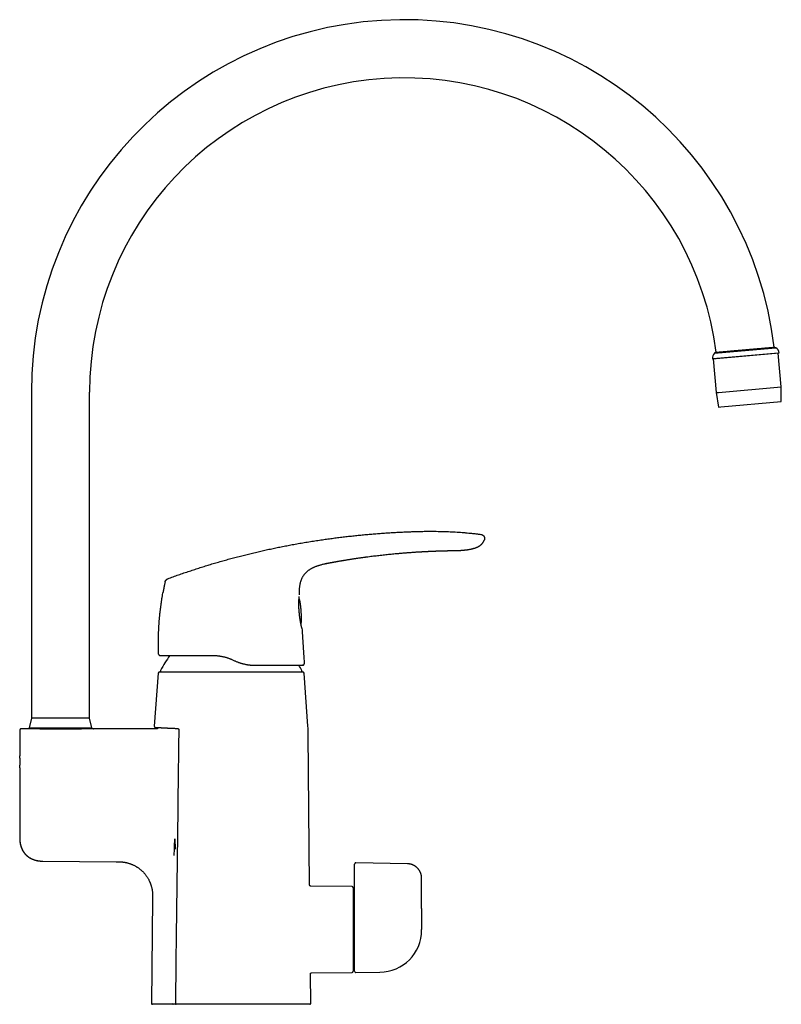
# Model space of a CAD drawing. Header units: millimetres. Extents: x 8 to 821, y 12 to 831.
# Tile 19 of 19: x 560 to 821, y 493 to 831. Entities that reach past the tile are written whole.
import ezdxf

# ---------------------------------------------------------------- set-up
doc = ezdxf.new("R2010")
doc.units = ezdxf.units.MM

msp = doc.modelspace()

# ---------------------------------------------------------------- linework, layer by layer
at = {"color": 7, "linetype": 'Continuous', "lineweight": 30}
for p, q in [((798.52, 716.16), (819.56, 718)), ((799.05, 716.51), (818.98, 718.25)), ((819.56, 718), (818.98, 718.25)), ((797.75, 714.28), (820.65, 716.29)), ((820.4, 716.16), (798.02, 714.21)), ((798.02, 714.21), (799.03, 702.64)), ((799.05, 716.51), (798.52, 716.16)), ((821.41, 704.6), (820.4, 716.16)), ((799.85, 702.71), (821.41, 704.6)), ((821.42, 699.54), (821.41, 704.6)), ((563.94, 702.76), (563.94, 590.76)), ((583.94, 590.76), (583.94, 702.76)), ((799.03, 702.64), (799.85, 702.71)), ((799.03, 702.64), (799.9, 697.66)), ((799.9, 697.66), (800.69, 697.73)), ((800.69, 697.73), (821.42, 699.54)), ((697.01, 647.95), (697.12, 647.96)), ((661.28, 642.82), (661.38, 642.86)), ((662.6, 643.3), (662.64, 643.31)), ((667.37, 644.38), (667.37, 644.38)), ((609.86, 637.64), (609.87, 637.64)), ((655.96, 633.23), (655.96, 633.22)), ((655.83, 628.48), (655.83, 628.48)), ((655.87, 627.85), (655.86, 627.85)), ((607.63, 612.85), (607.62, 612.85)), ((633.22, 610.78), (633.68, 610.56)), ((657.13, 608.97), (657.08, 608.97)), ((657.44, 612.17), (657.58, 609.5)), ((607.51, 606.3), (606.16, 588.08)), ((608.01, 606.76), (657.07, 606.76)), ((658.92, 588.06), (657.57, 606.3)), ((563.94, 590.76), (563.17, 587.46)), ((583.94, 590.76), (563.94, 590.76)), ((584.71, 587.46), (583.94, 590.76)), ((559.94, 586.66), (559.94, 577.86)), ((562.55, 587.16), (560.44, 587.16)), ((563.17, 587.46), (584.71, 587.46)), ((565.34, 587.46), (565.34, 587.11)), ((582.54, 587.11), (582.54, 587.46)), ((607.01, 587.16), (585.33, 587.16)), ((606.87, 587.64), (606.86, 587.64)), ((606.87, 587.64), (606.86, 587.64)), ((659.49, 533.48), (659.03, 585.45)), ((559.94, 573.76), (559.94, 549.69)), ((559.94, 549.69), (559.99, 549.69)), ((613.21, 549.35), (613.31, 545.76)), ((567.52, 541.7), (567.87, 541.69)), ((567.87, 541.69), (593.03, 541.47)), ((593.03, 541.47), (593.4, 541.47)), ((674.94, 538.69), (674.94, 540.71)), ((674.94, 534.32), (674.94, 538.69)), ((693.03, 540.8), (675.35, 541.11)), ((697.94, 525.43), (697.94, 535.8)), ((659.48, 533.48), (659.48, 533.48)), ((674.04, 532.96), (659.88, 533.09)), ((674.44, 532.56), (674.44, 503.86)), ((674.94, 531.41), (674.44, 531.41)), ((674.94, 503.86), (674.94, 532.03)), ((605.54, 528.86), (605.22, 492.81)), ((697.94, 518.04), (697.94, 518.22)), ((674.44, 505.01), (674.94, 505.01)), ((659.84, 492.81), (659.75, 502.94)), ((659.75, 502.94), (659.75, 502.94)), ((660.15, 503.34), (674.04, 503.46)), ((675.34, 503.46), (683.53, 503.54)), ((683.57, 503.54), (683.57, 503.54)), ((612.55, 492.51), (605.52, 492.51)), ((612.55, 492.51), (612.57, 492.51)), ((612.58, 492.51), (612.56, 492.51)), ((613.68, 492.51), (612.68, 492.51)), ((613.39, 492.82), (613.39, 492.82)), ((659.54, 492.51), (613.71, 492.51))]:
    msp.add_line(p, q, dxfattribs=at)
at = {"color": 7, "linetype": 'Continuous', "lineweight": 30, "flags": 128}
for points in [[(707.2, 648.36), (707.33, 648.37), (707.53, 648.37), (707.72, 648.37), (707.91, 648.38), (708.1, 648.38), (708.27, 648.38), (708.44, 648.38), (708.6, 648.39), (708.74, 648.39), (708.88, 648.39), (709.01, 648.39), (709.12, 648.39), (709.23, 648.4), (709.33, 648.4), (709.41, 648.4), (709.49, 648.4), (709.55, 648.4), (709.61, 648.4), (709.65, 648.4), (709.67, 648.4), (709.69, 648.4), (709.69, 648.4), (709.69, 648.4), (709.69, 648.4), (709.7, 648.4), (709.7, 648.4), (709.7, 648.4), (709.7, 648.4), (709.7, 648.4), (709.7, 648.4), (709.7, 648.4), (709.7, 648.4), (709.7, 648.4), (709.7, 648.4), (709.7, 648.4), (709.7, 648.4), (709.7, 648.4), (709.7, 648.4), (709.7, 648.4), (709.7, 648.4)], [(656.81, 621.74), (656.82, 621.72), (656.82, 621.69)], [(697.94, 525.43), (697.94, 521.39), (697.94, 518.21)]]:
    msp.add_lwpolyline(points, dxfattribs=at)
at = {"color": 7, "linetype": 'Continuous', "lineweight": 30}
for centre, radius, start, end in [((691.94, 702.76), 128, 6.951, 180), ((691.94, 702.76), 108, 7.3125, 180), ((818.65, 716.22), 2, 1.9502, 62.9344), ((799.73, 714.56), 2, 127.0656, 188.0498), ((608.12, 612.87), 0.5, 206.6713, 270), ((652.18, 583.27), 50, 144.4032, 151.3951), ((612.91, 583.27), 50, 28.6049, 30.9368), ((657.08, 609.47), 0.5, 346.5609, 3.1337), ((608.01, 606.26), 0.5, 90, 175.7559), ((608.54, 607.06), 0.3, 151.3951, 270), ((656.54, 607.06), 0.3, 270, 28.6049), ((657.07, 606.26), 0.5, 4.2441, 90), ((619.03, 585.1), 40, 0.5, 4.2442), ((674.04, 532.56), 0.4, 0, 89.5), ((683.44, 518.04), 14.5, 270.5, 0), ((674.04, 503.86), 0.4, 270.5, 0), ((675.34, 503.86), 0.4, 180, 270.5), ((605.52, 492.81), 0.3, 179.5, 270), ((659.54, 492.81), 0.3, 270, 0.5)]:
    msp.add_arc(centre, radius, start, end, dxfattribs=at)
for points, knots in [([(799.6, 716.55), (799.63, 716.56), (799.69, 716.56), (799.79, 716.57), (799.89, 716.58), (799.99, 716.59), (800.1, 716.6), (800.22, 716.61), (800.33, 716.62), (800.45, 716.63), (800.57, 716.64), (800.69, 716.65), (800.81, 716.66), (800.94, 716.67), (801.06, 716.68), (801.23, 716.7), (801.42, 716.71), (801.65, 716.73), (801.89, 716.76), (802.14, 716.78), (802.39, 716.8), (802.64, 716.82), (802.9, 716.84), (803.15, 716.87), (803.41, 716.89), (803.69, 716.91), (803.98, 716.94), (804.29, 716.96), (804.6, 716.99), (804.91, 717.02), (805.22, 717.05), (805.53, 717.07), (805.84, 717.1), (806.15, 717.13), (806.45, 717.15), (806.78, 717.18), (807.11, 717.21), (807.46, 717.24), (807.8, 717.27), (808.14, 717.3), (808.49, 717.33), (808.82, 717.36), (809.15, 717.39), (809.47, 717.42), (809.79, 717.45), (810.09, 717.47), (810.37, 717.5), (810.63, 717.52), (810.88, 717.54), (811.13, 717.56), (811.38, 717.59), (811.62, 717.61), (811.85, 717.63), (812.07, 717.65), (812.3, 717.67), (812.51, 717.68), (812.72, 717.7), (812.93, 717.72), (813.13, 717.74), (813.37, 717.76), (813.65, 717.78), (813.96, 717.81), (814.26, 717.84), (814.55, 717.86), (814.83, 717.89), (815.1, 717.91), (815.36, 717.93), (815.6, 717.95), (815.84, 717.98), (816.08, 718), (816.32, 718.02), (816.55, 718.04), (816.78, 718.06), (816.99, 718.08), (817.19, 718.09), (817.38, 718.11), (817.55, 718.13), (817.71, 718.14), (817.87, 718.15), (818.01, 718.17), (818.16, 718.18), (818.3, 718.19), (818.42, 718.2), (818.53, 718.21), (818.63, 718.22), (818.71, 718.23), (818.79, 718.23), (818.85, 718.24), (818.9, 718.24), (818.94, 718.25), (818.97, 718.25), (818.99, 718.25), (819, 718.25), (819, 718.25), (819, 718.25)], [0, 0, 0, 0, 0.0097046, 0.0194164, 0.028594, 0.0377715, 0.0469737, 0.0561759, 0.064395, 0.0726142, 0.080851, 0.0890878, 0.0967881, 0.1044885, 0.1122033, 0.1199182, 0.1326527, 0.1454036, 0.1576136, 0.1698236, 0.1820917, 0.1943598, 0.2057041, 0.2170484, 0.2284393, 0.2398301, 0.2525717, 0.2653296, 0.2775464, 0.2897631, 0.302038, 0.3143128, 0.3256634, 0.337014, 0.348411, 0.3598081, 0.3725576, 0.3853234, 0.3975478, 0.4097722, 0.4220547, 0.4343372, 0.445695, 0.4570527, 0.4684571, 0.4798614, 0.4892916, 0.4987284, 0.5078017, 0.516875, 0.5259721, 0.5350691, 0.5434143, 0.5517595, 0.5601232, 0.5684868, 0.5763435, 0.5842002, 0.5920722, 0.5999442, 0.6126934, 0.625459, 0.6376832, 0.6499074, 0.6621899, 0.6744723, 0.6858301, 0.6971879, 0.7085924, 0.7199968, 0.7327392, 0.745498, 0.7577157, 0.7699334, 0.7822093, 0.7944852, 0.8058369, 0.8171887, 0.8285871, 0.8399855, 0.8527203, 0.8654715, 0.8776818, 0.8898922, 0.9021608, 0.9144293, 0.9257742, 0.9371192, 0.9485107, 0.9599023, 0.9726315, 0.9853771, 0.9975822, 1, 1, 1, 1]), ([(799.06, 716.51), (799.06, 716.51), (799.06, 716.51), (799.08, 716.51), (799.1, 716.51), (799.13, 716.51), (799.17, 716.52), (799.21, 716.52), (799.26, 716.52), (799.31, 716.53), (799.37, 716.53), (799.44, 716.54), (799.52, 716.55), (799.57, 716.55), (799.6, 716.55)], [0, 0, 0, 0, 0.070678, 0.167558, 0.264837, 0.362115, 0.44148, 0.5209, 0.600524, 0.680149, 0.759993, 0.839838, 0.919891, 1, 1, 1, 1]), ([(610.81, 638.73), (611.42, 638.96), (612.65, 639.4), (614.5, 640.06), (616.34, 640.7), (618.19, 641.32), (620.03, 641.93), (621.86, 642.52), (623.68, 643.09), (625.5, 643.65), (627.33, 644.19), (629.18, 644.73), (631.04, 645.25), (632.91, 645.76), (634.77, 646.25), (636.64, 646.73), (638.5, 647.2), (640.37, 647.65), (642.25, 648.09), (644.12, 648.51), (645.99, 648.92), (647.87, 649.32), (649.75, 649.7), (651.63, 650.07), (653.57, 650.43), (655.58, 650.79), (657.65, 651.15), (659.73, 651.49), (661.81, 651.82), (663.82, 652.12), (665.78, 652.4), (667.67, 652.65), (669.56, 652.89), (671.46, 653.12), (673.34, 653.33), (675.22, 653.53), (677.08, 653.72), (678.95, 653.9), (680.84, 654.06), (682.74, 654.21), (684.65, 654.36), (686.57, 654.49), (688.48, 654.6), (690.4, 654.71), (692.32, 654.8), (694.11, 654.87), (695.76, 654.93), (697.26, 654.97), (698.77, 655), (700.28, 655.01), (701.68, 655.01), (702.98, 655), (704.16, 654.99), (705.35, 654.96), (706.53, 654.92), (707.71, 654.88), (708.89, 654.82), (710.08, 654.75), (711.26, 654.67), (712.44, 654.58), (713.61, 654.47), (714.77, 654.36), (715.92, 654.24), (717.08, 654.1), (717.84, 654), (718.23, 653.96)], [0, 0, 0, 0, 0.017941, 0.035846, 0.053717, 0.071553, 0.089358, 0.106815, 0.124244, 0.141646, 0.159023, 0.176729, 0.194412, 0.212073, 0.229712, 0.247332, 0.264934, 0.282519, 0.300089, 0.317644, 0.335187, 0.352717, 0.370238, 0.38775, 0.405254, 0.424501, 0.443741, 0.462977, 0.48221, 0.501442, 0.518887, 0.536333, 0.553781, 0.571233, 0.58869, 0.605839, 0.622995, 0.640158, 0.65733, 0.674861, 0.692405, 0.70996, 0.72753, 0.745111, 0.762702, 0.7803, 0.7941, 0.807901, 0.821703, 0.835502, 0.849299, 0.860136, 0.87097, 0.881802, 0.892629, 0.903453, 0.914274, 0.925091, 0.935905, 0.946716, 0.957526, 0.968143, 0.97876, 0.989379, 1, 1, 1, 1]), ([(718.23, 653.96), (718.26, 653.95), (718.32, 653.94), (718.42, 653.93), (718.52, 653.9), (718.62, 653.86), (718.73, 653.82), (718.83, 653.76), (718.93, 653.7), (719.03, 653.62), (719.12, 653.54), (719.2, 653.45), (719.28, 653.35), (719.34, 653.25), (719.4, 653.15), (719.45, 653.04), (719.49, 652.93), (719.52, 652.82), (719.54, 652.71), (719.55, 652.6), (719.56, 652.49), (719.55, 652.38), (719.53, 652.27), (719.51, 652.16), (719.48, 652.05), (719.45, 651.97), (719.43, 651.93)], [0, 0, 0, 0, 0.035118, 0.071103, 0.108585, 0.147906, 0.189133, 0.232078, 0.276351, 0.321427, 0.366741, 0.411782, 0.456183, 0.499801, 0.542759, 0.585241, 0.627315, 0.668975, 0.710201, 0.751008, 0.791494, 0.831862, 0.872434, 0.913638, 0.955977, 1, 1, 1, 1]), ([(709.69, 648.4), (709.8, 648.4), (710, 648.41), (710.29, 648.42), (710.57, 648.43), (710.84, 648.44), (711.08, 648.45), (711.31, 648.46), (711.52, 648.47), (711.71, 648.49), (711.88, 648.5), (712.02, 648.51), (712.14, 648.52), (712.26, 648.53), (712.37, 648.54), (712.52, 648.55), (712.71, 648.57), (712.95, 648.6), (713.22, 648.63), (713.51, 648.67), (713.81, 648.71), (714.11, 648.76), (714.43, 648.81), (714.75, 648.87), (715.07, 648.94), (715.4, 649.02), (715.73, 649.11), (716.06, 649.21), (716.33, 649.3), (716.54, 649.37), (716.7, 649.43), (716.85, 649.5), (717, 649.56), (717.15, 649.63), (717.3, 649.71), (717.44, 649.78), (717.58, 649.86), (717.73, 649.95), (717.88, 650.04), (718.03, 650.15), (718.19, 650.27), (718.34, 650.4), (718.49, 650.54), (718.63, 650.67), (718.75, 650.81), (718.87, 650.95), (718.99, 651.11), (719.1, 651.27), (719.21, 651.45), (719.3, 651.63), (719.38, 651.8), (719.42, 651.9), (719.43, 651.93)], [0, 0, 0, 0, 0.028508, 0.055516, 0.081024, 0.105033, 0.127543, 0.148192, 0.167397, 0.185156, 0.20147, 0.21348, 0.224565, 0.234787, 0.244947, 0.255281, 0.276089, 0.297568, 0.323312, 0.349954, 0.377491, 0.405921, 0.435245, 0.465057, 0.494416, 0.526547, 0.558099, 0.589093, 0.619537, 0.635248, 0.650787, 0.66615, 0.681332, 0.696332, 0.711686, 0.72563, 0.740367, 0.755902, 0.772243, 0.789406, 0.807402, 0.82622, 0.845845, 0.862115, 0.878883, 0.896139, 0.91388, 0.932101, 0.950805, 0.970002, 0.989709, 1, 1, 1, 1]), ([(667.37, 644.38), (667.42, 644.39), (667.54, 644.41), (667.71, 644.44), (667.9, 644.48), (668.1, 644.51), (668.31, 644.55), (668.54, 644.59), (668.77, 644.63), (669.01, 644.67), (669.27, 644.72), (669.54, 644.76), (669.82, 644.81), (670.12, 644.86), (670.43, 644.92), (670.75, 644.97), (671.08, 645.03), (671.43, 645.08), (671.8, 645.14), (672.19, 645.21), (672.59, 645.27), (673, 645.34), (673.43, 645.4), (673.87, 645.47), (674.33, 645.54), (674.8, 645.61), (675.3, 645.69), (675.82, 645.76), (676.35, 645.84), (676.9, 645.92), (677.46, 646), (677.87, 646.06), (678.13, 646.09), (678.21, 646.1), (678.3, 646.11), (678.39, 646.13), (678.48, 646.14), (678.55, 646.15), (678.71, 646.17), (679.02, 646.21), (679.66, 646.3), (680.8, 646.44), (682.37, 646.64), (684.22, 646.85), (686.07, 647.05), (687.93, 647.24), (689.37, 647.37), (690.38, 647.46), (690.97, 647.51), (691.56, 647.56), (692.14, 647.61), (692.72, 647.65), (693.29, 647.7), (693.84, 647.74), (694.4, 647.78), (694.97, 647.82), (695.54, 647.86), (695.98, 647.89), (696.28, 647.91), (696.46, 647.92), (696.63, 647.93), (696.81, 647.94), (696.95, 647.95), (697.02, 647.95), (697.03, 647.95)], [0, 0, 0, 0, 0.005596, 0.0115984, 0.018007, 0.0248219, 0.0320431, 0.0395308, 0.0474105, 0.055682, 0.0643455, 0.0735897, 0.0832421, 0.0933025, 0.1037709, 0.1146474, 0.1259321, 0.1376247, 0.150313, 0.1634492, 0.1770333, 0.1910654, 0.2055454, 0.2204733, 0.2358492, 0.251673, 0.2687308, 0.2862802, 0.3043211, 0.3228537, 0.341878, 0.3613938, 0.364374, 0.3673654, 0.370368, 0.3733816, 0.3764064, 0.3791205, 0.3810861, 0.3918966, 0.4112011, 0.4456733, 0.5072309, 0.5696878, 0.6321447, 0.6946016, 0.7570586, 0.776843, 0.7966274, 0.8164119, 0.8361964, 0.8557183, 0.8746146, 0.8929168, 0.9116904, 0.9309355, 0.9503806, 0.9690341, 0.9748838, 0.9807335, 0.9865833, 0.992433, 0.9989273, 1, 1, 1, 1]), ([(697.03, 647.95), (697.06, 647.95), (697.13, 647.96), (697.24, 647.97), (697.36, 647.97), (697.46, 647.98), (697.53, 647.98), (697.6, 647.99), (697.66, 647.99), (697.7, 647.99), (697.74, 647.99), (697.78, 648), (697.82, 648), (697.86, 648), (697.91, 648), (697.98, 648.01), (698.06, 648.01), (698.14, 648.02), (698.22, 648.02), (698.3, 648.03), (698.36, 648.03), (698.44, 648.03), (698.52, 648.04), (698.61, 648.04), (698.69, 648.05), (698.76, 648.05), (698.82, 648.05), (698.88, 648.06), (698.95, 648.06), (699.03, 648.07), (699.12, 648.07), (699.2, 648.07), (699.29, 648.08), (699.37, 648.08), (699.45, 648.09), (699.54, 648.09), (699.64, 648.1), (699.73, 648.1), (699.84, 648.11), (699.94, 648.11), (700.03, 648.12), (700.13, 648.12), (700.22, 648.12), (700.31, 648.13), (700.42, 648.13), (700.53, 648.14), (700.66, 648.14), (700.77, 648.15), (700.88, 648.16), (701, 648.16), (701.11, 648.17), (701.22, 648.17), (701.33, 648.17), (701.42, 648.18), (701.5, 648.18), (701.58, 648.19), (701.67, 648.19), (701.77, 648.19), (701.87, 648.2), (701.97, 648.2), (702.07, 648.21), (702.16, 648.21), (702.26, 648.21), (702.36, 648.22), (702.46, 648.22), (702.55, 648.22), (702.64, 648.23), (702.74, 648.23), (702.85, 648.24), (702.97, 648.24), (703.11, 648.25), (703.26, 648.25), (703.42, 648.26), (703.58, 648.26), (703.75, 648.27), (703.91, 648.27), (704.08, 648.28), (704.23, 648.28), (704.35, 648.29), (704.46, 648.29), (704.54, 648.29), (704.62, 648.3), (704.7, 648.3), (704.81, 648.3), (704.95, 648.31), (705.1, 648.31), (705.26, 648.32), (705.42, 648.32), (705.58, 648.32), (705.73, 648.33), (705.89, 648.33), (706.03, 648.34), (706.16, 648.34), (706.28, 648.34), (706.39, 648.34), (706.5, 648.35), (706.59, 648.35), (706.67, 648.35), (706.74, 648.35), (706.8, 648.35), (706.87, 648.36), (706.93, 648.36), (706.98, 648.36), (707.03, 648.36), (707.09, 648.36), (707.15, 648.36), (707.18, 648.36), (707.2, 648.36)], [0, 0, 0, 0, 0.00861, 0.020303, 0.033196, 0.041335, 0.048933, 0.055499, 0.061032, 0.065613, 0.06912, 0.072323, 0.075967, 0.080052, 0.084952, 0.090993, 0.099305, 0.107594, 0.115454, 0.122678, 0.129268, 0.135433, 0.144488, 0.153113, 0.161738, 0.167367, 0.173162, 0.179146, 0.185856, 0.193535, 0.20188, 0.21077, 0.218846, 0.226389, 0.233515, 0.243105, 0.252336, 0.261678, 0.271456, 0.281985, 0.290389, 0.299697, 0.30954, 0.318224, 0.325704, 0.33925, 0.352123, 0.361624, 0.372576, 0.384104, 0.394956, 0.406501, 0.416134, 0.425014, 0.432863, 0.440236, 0.448821, 0.458459, 0.468106, 0.478285, 0.488124, 0.496942, 0.505145, 0.516051, 0.525968, 0.534082, 0.54263, 0.552121, 0.562586, 0.574025, 0.587731, 0.602612, 0.618552, 0.634113, 0.648852, 0.666117, 0.682096, 0.696793, 0.710327, 0.718456, 0.726314, 0.733906, 0.741885, 0.750762, 0.765838, 0.780717, 0.795747, 0.811606, 0.827858, 0.842573, 0.857826, 0.874445, 0.886602, 0.898355, 0.91009, 0.921914, 0.933297, 0.94041, 0.948123, 0.95462, 0.962057, 0.969051, 0.974402, 0.980019, 0.985909, 0.992414, 1, 1, 1, 1]), ([(707.14, 648.36), (707.14, 648.36), (707.16, 648.36), (707.18, 648.36), (707.2, 648.36)], [0, 0, 0, 0, 0.000596, 1, 1, 1, 1]), ([(655.96, 633.23), (655.96, 633.37), (655.96, 633.65), (655.96, 634.07), (655.97, 634.5), (655.99, 634.92), (656.02, 635.34), (656.06, 635.73), (656.11, 636.09), (656.16, 636.42), (656.21, 636.75), (656.28, 637.07), (656.36, 637.4), (656.44, 637.71), (656.54, 638.03), (656.65, 638.33), (656.77, 638.63), (656.9, 638.93), (657.04, 639.22), (657.2, 639.5), (657.37, 639.78), (657.55, 640.04), (657.75, 640.3), (657.95, 640.55), (658.17, 640.79), (658.4, 641.02), (658.64, 641.24), (658.89, 641.44), (659.14, 641.64), (659.4, 641.82), (659.67, 642), (659.94, 642.16), (660.21, 642.32), (660.5, 642.46), (660.78, 642.6), (661.08, 642.73), (661.28, 642.82), (661.38, 642.86)], [0, 0, 0, 0, 0.0354128, 0.0708253, 0.106243, 0.1416632, 0.1770825, 0.2125038, 0.2403366, 0.2681667, 0.2959942, 0.3238238, 0.3516582, 0.3794903, 0.4065943, 0.4336968, 0.4608054, 0.487916, 0.5150215, 0.5421208, 0.5692192, 0.5963219, 0.6234273, 0.6505327, 0.6776353, 0.7047347, 0.7318376, 0.7589469, 0.7855168, 0.8120815, 0.8386415, 0.8652044, 0.8917723, 0.9183416, 0.9449069, 0.9714713, 1, 1, 1, 1]), ([(661.28, 642.82), (661.37, 642.86), (661.55, 642.93), (661.82, 643.03), (662.09, 643.13), (662.37, 643.22), (662.55, 643.28), (662.64, 643.31)], [0, 0, 0, 0, 0.19752, 0.398724, 0.599653, 0.800072, 1, 1, 1, 1]), ([(662.6, 643.3), (662.71, 643.33), (662.99, 643.42), (663.43, 643.54), (663.92, 643.67), (664.25, 643.75), (664.42, 643.79)], [0, 0, 0, 0, 0.1938675, 0.4630299, 0.7322787, 1, 1, 1, 1]), ([(664.4, 643.79), (664.43, 643.79), (664.5, 643.81), (664.6, 643.83), (664.7, 643.86), (664.8, 643.88), (664.89, 643.9), (664.97, 643.91), (665.05, 643.93), (665.14, 643.95), (665.22, 643.97), (665.3, 643.99), (665.38, 644), (665.44, 644.01), (665.5, 644.03), (665.54, 644.04), (665.58, 644.04), (665.61, 644.05), (665.62, 644.05), (665.62, 644.05), (665.62, 644.05)], [0, 0, 0, 0, 0.044613, 0.088915, 0.13255, 0.175786, 0.218893, 0.262099, 0.305587, 0.349503, 0.408903, 0.469443, 0.531229, 0.594305, 0.658666, 0.724272, 0.804542, 0.886361, 0.969551, 1, 1, 1, 1]), ([(664.92, 643.9), (665.08, 643.94), (665.45, 644.02), (665.81, 644.09), (666.02, 644.13)], [0, 0, 0, 0, 0.448789, 1, 1, 1, 1]), ([(665.32, 643.99), (665.32, 643.99), (665.31, 643.99), (665.32, 643.99), (665.33, 643.99), (665.36, 644), (665.39, 644), (665.44, 644.01), (665.49, 644.03), (665.56, 644.04), (665.64, 644.05), (665.72, 644.07), (665.82, 644.09), (665.94, 644.11), (666.08, 644.14), (666.23, 644.17), (666.38, 644.2), (666.53, 644.23), (666.68, 644.25), (666.82, 644.28), (666.96, 644.31), (667.08, 644.33), (667.16, 644.34), (667.23, 644.36), (667.3, 644.37), (667.34, 644.38), (667.37, 644.38), (667.37, 644.38)], [0, 0, 0, 0, 0.011782, 0.04713, 0.080021, 0.110835, 0.140256, 0.169317, 0.199267, 0.231055, 0.2652, 0.301888, 0.341077, 0.396865, 0.456029, 0.517681, 0.580847, 0.644516, 0.707688, 0.769404, 0.828793, 0.885366, 0.912859, 0.940267, 0.968322, 0.997609, 1, 1, 1, 1]), ([(609.86, 637.65), (609.85, 637.59), (609.82, 637.44), (609.76, 637.19), (609.7, 636.89), (609.64, 636.61), (609.59, 636.35), (609.54, 636.11), (609.49, 635.88), (609.45, 635.67), (609.41, 635.47), (609.38, 635.29), (609.35, 635.12), (609.32, 634.97), (609.29, 634.83), (609.27, 634.71), (609.24, 634.59), (609.23, 634.49), (609.21, 634.4), (609.19, 634.32), (609.18, 634.25), (609.17, 634.2), (609.16, 634.16), (609.16, 634.13), (609.15, 634.11), (609.15, 634.1), (609.15, 634.09)], [0, 0, 0, 0, 0.043084, 0.126862, 0.206674, 0.282529, 0.354435, 0.4224, 0.482884, 0.539886, 0.59342, 0.643503, 0.690154, 0.73119, 0.769198, 0.804209, 0.836267, 0.865425, 0.891758, 0.915365, 0.936384, 0.955009, 0.967578, 0.979119, 0.989841, 1, 1, 1, 1]), ([(609.86, 637.64), (609.87, 637.66), (609.88, 637.71), (609.9, 637.78), (609.93, 637.85), (609.97, 637.93), (610.02, 638.02), (610.08, 638.11), (610.14, 638.2), (610.22, 638.29), (610.29, 638.38), (610.37, 638.45), (610.46, 638.52), (610.54, 638.59), (610.61, 638.64), (610.68, 638.68), (610.75, 638.71), (610.79, 638.72), (610.81, 638.73)], [0, 0, 0, 0, 0.042622, 0.089774, 0.144028, 0.205922, 0.274425, 0.347571, 0.423157, 0.499461, 0.575795, 0.651496, 0.724849, 0.793628, 0.855812, 0.910297, 0.957531, 1, 1, 1, 1]), ([(607.62, 612.85), (607.6, 613.24), (607.58, 614.02), (607.56, 615.18), (607.56, 616.35), (607.56, 617.51), (607.58, 618.68), (607.62, 619.82), (607.66, 620.94), (607.72, 622.03), (607.79, 623.13), (607.87, 624.22), (607.96, 625.34), (608.07, 626.48), (608.2, 627.64), (608.34, 628.79), (608.49, 629.95), (608.66, 631.1), (608.83, 632.23), (609, 633.23), (609.11, 633.84), (609.15, 634.09)], [0, 0, 0, 0, 0.054587, 0.109174, 0.163762, 0.218349, 0.272936, 0.327523, 0.378991, 0.430459, 0.481927, 0.533395, 0.584863, 0.63945, 0.694037, 0.748624, 0.803211, 0.857798, 0.912385, 0.963853, 1, 1, 1, 1]), ([(655.83, 628.48), (655.82, 628.55), (655.82, 628.67), (655.81, 628.86), (655.8, 629.04), (655.8, 629.2), (655.79, 629.36), (655.79, 629.5), (655.79, 629.63), (655.79, 629.75), (655.79, 629.87), (655.79, 629.99), (655.79, 630.1), (655.79, 630.2), (655.79, 630.31), (655.79, 630.44), (655.79, 630.62), (655.8, 630.81), (655.8, 631.02), (655.81, 631.22), (655.82, 631.42), (655.83, 631.61), (655.84, 631.78), (655.85, 631.94), (655.86, 632.09), (655.87, 632.23), (655.88, 632.36), (655.89, 632.48), (655.9, 632.58), (655.91, 632.63), (655.91, 632.66)], [0, 0, 0, 0, 0.036043, 0.071339, 0.104783, 0.136375, 0.166116, 0.193524, 0.219147, 0.242984, 0.265036, 0.290517, 0.313103, 0.333424, 0.353574, 0.38523, 0.416877, 0.464816, 0.512768, 0.560871, 0.609163, 0.657659, 0.706648, 0.749545, 0.794204, 0.840622, 0.888807, 0.927913, 0.968119, 1, 1, 1, 1]), ([(656.59, 627.54), (656.58, 627.67), (656.56, 627.93), (656.52, 628.31), (656.49, 628.67), (656.46, 629.02), (656.42, 629.35), (656.38, 629.66), (656.34, 629.95), (656.31, 630.22), (656.27, 630.46), (656.23, 630.7), (656.19, 630.91), (656.14, 631.12), (656.1, 631.31), (656.06, 631.48), (656.01, 631.64), (655.96, 631.79), (655.91, 631.92), (655.88, 632.01), (655.86, 632.05), (655.86, 632.05)], [0, 0, 0, 0, 0.08638, 0.169284, 0.248713, 0.32467, 0.39716, 0.466186, 0.531756, 0.588832, 0.643018, 0.694323, 0.74276, 0.788344, 0.831094, 0.87003, 0.906326, 0.940015, 0.971143, 0.999765, 1, 1, 1, 1]), ([(655.87, 627.85), (655.86, 627.87), (655.86, 627.92), (655.85, 628), (655.85, 628.1), (655.84, 628.22), (655.83, 628.34), (655.83, 628.43), (655.83, 628.48)], [0, 0, 0, 0, 0.0999176, 0.2369094, 0.3952106, 0.5749878, 0.7764767, 1, 1, 1, 1]), ([(656.82, 621.71), (656.82, 621.71), (656.82, 621.72), (656.82, 621.73), (656.81, 621.75), (656.81, 621.78), (656.8, 621.81), (656.79, 621.86), (656.77, 621.91), (656.76, 621.99), (656.74, 622.07), (656.71, 622.17), (656.69, 622.27), (656.67, 622.38), (656.64, 622.5), (656.61, 622.63), (656.58, 622.77), (656.55, 622.91), (656.52, 623.06), (656.49, 623.22), (656.46, 623.38), (656.42, 623.57), (656.38, 623.77), (656.34, 624), (656.3, 624.24), (656.26, 624.49), (656.22, 624.75), (656.17, 625.01), (656.14, 625.28), (656.1, 625.56), (656.06, 625.84), (656.02, 626.13), (655.99, 626.42), (655.96, 626.7), (655.94, 626.96), (655.92, 627.19), (655.9, 627.43), (655.88, 627.65), (655.87, 627.79), (655.87, 627.85)], [0, 0, 0, 0, 0.018744, 0.037649, 0.056944, 0.076862, 0.097635, 0.119413, 0.146238, 0.174103, 0.202779, 0.232032, 0.258925, 0.285914, 0.312808, 0.339445, 0.365803, 0.391912, 0.417805, 0.443513, 0.469069, 0.494506, 0.526191, 0.557837, 0.589526, 0.621291, 0.653134, 0.68505, 0.717037, 0.749085, 0.781187, 0.813332, 0.845512, 0.877717, 0.903495, 0.929283, 0.955081, 0.980888, 1, 1, 1, 1]), ([(656.52, 623.07), (656.52, 623.08), (656.54, 623.13), (656.56, 623.24), (656.59, 623.39), (656.61, 623.56), (656.63, 623.74), (656.65, 623.95), (656.66, 624.18), (656.67, 624.42), (656.68, 624.69), (656.68, 624.96), (656.68, 625.25), (656.68, 625.55), (656.67, 625.86), (656.66, 626.17), (656.64, 626.49), (656.63, 626.83), (656.61, 627.18), (656.59, 627.42), (656.59, 627.54)], [0, 0, 0, 0, 0.006814, 0.038649, 0.073103, 0.110223, 0.150043, 0.19788, 0.24917, 0.303936, 0.362197, 0.423968, 0.489262, 0.558086, 0.624284, 0.69346, 0.765617, 0.840758, 0.918885, 1, 1, 1, 1]), ([(656.82, 621.69), (656.88, 620.89), (657, 619.31), (657.15, 616.93), (657.3, 614.55), (657.39, 612.96), (657.44, 612.17)], [0, 0, 0, 0, 0.25, 0.5, 0.75, 1, 1, 1, 1]), ([(607.62, 612.85), (607.62, 612.83), (607.62, 612.78), (607.64, 612.71), (607.66, 612.67), (607.67, 612.65)], [0, 0, 0, 0, 0.331081, 0.66457, 1, 1, 1, 1]), ([(607.9, 612.42), (607.9, 612.42), (607.92, 612.41), (607.93, 612.41), (607.96, 612.4), (607.98, 612.39), (608.01, 612.38), (608.03, 612.38), (608.05, 612.37), (608.07, 612.37), (608.08, 612.37)], [0, 0, 0, 0, 0.015206, 0.09942, 0.200933, 0.321084, 0.460658, 0.620142, 0.799851, 1, 1, 1, 1]), ([(608.12, 612.37), (608.12, 612.37), (608.12, 612.37), (608.15, 612.37), (608.19, 612.37), (608.24, 612.37), (608.31, 612.37), (608.4, 612.37), (608.5, 612.37), (608.61, 612.37), (608.73, 612.37), (608.87, 612.37), (609.02, 612.37), (609.18, 612.37), (609.35, 612.37), (609.53, 612.37), (609.72, 612.37), (609.92, 612.37), (610.14, 612.37), (610.36, 612.37), (610.6, 612.37), (610.85, 612.37), (611.11, 612.37), (611.39, 612.37), (611.69, 612.37), (612, 612.37), (612.33, 612.37), (612.66, 612.37), (613, 612.37), (613.35, 612.37), (613.7, 612.37), (614.06, 612.37), (614.44, 612.37), (614.82, 612.37), (615.21, 612.37), (615.62, 612.37), (616.03, 612.37), (616.47, 612.37), (616.91, 612.37), (617.37, 612.37), (617.84, 612.37), (618.31, 612.37), (618.79, 612.37), (619.26, 612.37), (619.74, 612.37), (620.22, 612.37), (620.7, 612.37), (621.2, 612.37), (621.7, 612.37), (622.2, 612.37), (622.72, 612.37), (623.26, 612.37), (623.8, 612.37), (624.36, 612.37), (624.91, 612.37), (625.47, 612.37), (625.85, 612.37), (626.04, 612.37)], [0, 0, 0, 0, 0.012316, 0.032591, 0.052829, 0.073043, 0.093245, 0.113449, 0.133674, 0.152168, 0.170617, 0.18903, 0.207418, 0.225791, 0.244158, 0.261824, 0.279436, 0.297001, 0.314531, 0.332033, 0.349518, 0.366995, 0.384686, 0.403203, 0.421674, 0.440108, 0.458519, 0.476918, 0.495316, 0.512911, 0.530506, 0.548111, 0.565737, 0.583393, 0.60109, 0.618837, 0.636438, 0.654843, 0.673255, 0.691685, 0.710144, 0.728642, 0.747189, 0.764832, 0.782463, 0.80009, 0.817723, 0.835371, 0.853043, 0.870748, 0.888512, 0.907103, 0.925677, 0.944243, 0.962812, 0.981394, 1, 1, 1, 1]), ([(626.04, 612.37), (626.17, 612.37), (626.43, 612.37), (626.82, 612.35), (627.22, 612.33), (627.61, 612.3), (627.95, 612.26), (628.15, 612.24), (628.22, 612.23)], [0, 0, 0, 0, 0.179851, 0.360307, 0.54142, 0.723244, 0.905832, 1, 1, 1, 1]), ([(628.22, 612.23), (628.31, 612.22), (628.54, 612.19), (628.9, 612.13), (629.3, 612.05), (629.7, 611.97), (630.1, 611.88), (630.51, 611.77), (630.85, 611.68), (631.06, 611.61), (631.13, 611.59)], [0, 0, 0, 0, 0.0940987, 0.2308937, 0.3675355, 0.5040577, 0.6429717, 0.781827, 0.9206562, 1, 1, 1, 1]), ([(631.13, 611.59), (631.17, 611.58), (631.33, 611.53), (631.63, 611.42), (632.04, 611.28), (632.43, 611.12), (632.83, 610.96), (633.09, 610.84), (633.22, 610.78)], [0, 0, 0, 0, 0.043541, 0.235075, 0.424401, 0.61497, 0.806823, 1, 1, 1, 1]), ([(633.68, 610.56), (633.82, 610.5), (634.08, 610.38), (634.49, 610.21), (634.89, 610.05), (635.3, 609.91), (635.59, 609.81), (635.74, 609.76), (635.76, 609.76)], [0, 0, 0, 0, 0.197034, 0.392915, 0.587693, 0.781422, 0.974155, 1, 1, 1, 1]), ([(635.76, 609.76), (635.84, 609.73), (636.05, 609.67), (636.4, 609.57), (636.79, 609.47), (637.18, 609.38), (637.58, 609.29), (637.98, 609.22), (638.38, 609.15), (638.67, 609.11), (638.83, 609.1), (638.85, 609.09)], [0, 0, 0, 0, 0.080744, 0.207579, 0.334409, 0.461259, 0.590459, 0.719728, 0.849096, 0.978598, 1, 1, 1, 1]), ([(638.85, 609.09), (638.87, 609.09), (639.03, 609.07), (639.32, 609.04), (639.71, 609.01), (640.1, 608.99), (640.48, 608.97), (640.74, 608.97), (640.87, 608.97)], [0, 0, 0, 0, 0.03471, 0.231322, 0.423986, 0.61628, 0.808265, 1, 1, 1, 1]), ([(640.87, 608.97), (641.05, 608.97), (641.43, 608.97), (641.98, 608.97), (642.53, 608.97), (643.07, 608.97), (643.61, 608.97), (644.14, 608.97), (644.65, 608.97), (645.13, 608.97), (645.6, 608.97), (646.05, 608.97), (646.5, 608.97), (646.95, 608.97), (647.4, 608.97), (647.85, 608.97), (648.31, 608.97), (648.76, 608.97), (649.2, 608.97), (649.63, 608.97), (650.05, 608.97), (650.45, 608.97), (650.83, 608.97), (651.18, 608.97), (651.53, 608.97), (651.87, 608.97), (652.2, 608.97), (652.54, 608.97), (652.87, 608.97), (653.2, 608.97), (653.51, 608.97), (653.82, 608.97), (654.11, 608.97), (654.39, 608.97), (654.65, 608.97), (654.89, 608.97), (655.11, 608.97), (655.32, 608.97), (655.52, 608.97), (655.71, 608.97), (655.88, 608.97), (656.05, 608.97), (656.19, 608.97), (656.33, 608.97), (656.46, 608.97), (656.57, 608.97), (656.67, 608.97), (656.77, 608.97), (656.85, 608.97), (656.92, 608.97), (656.98, 608.97), (657.03, 608.97), (657.06, 608.97), (657.08, 608.97), (657.08, 608.97), (657.08, 608.97)], [0, 0, 0, 0, 0.020056, 0.040104, 0.060154, 0.080221, 0.100315, 0.120449, 0.140443, 0.158709, 0.176974, 0.195246, 0.213534, 0.231847, 0.250193, 0.27011, 0.29001, 0.309904, 0.329804, 0.349721, 0.369665, 0.389638, 0.407927, 0.426199, 0.444463, 0.462729, 0.481004, 0.499298, 0.519305, 0.539288, 0.559258, 0.579226, 0.599204, 0.619204, 0.639277, 0.657655, 0.675998, 0.694315, 0.712616, 0.730909, 0.749203, 0.766844, 0.784432, 0.801974, 0.81948, 0.836956, 0.854413, 0.871857, 0.889545, 0.908059, 0.926517, 0.94493, 0.963307, 0.981661, 1, 1, 1, 1]), ([(657.13, 608.97), (657.14, 608.97), (657.15, 608.97), (657.16, 608.98), (657.18, 608.98), (657.2, 608.98), (657.22, 608.99), (657.23, 608.99), (657.24, 609), (657.26, 609), (657.27, 609.01), (657.29, 609.02), (657.31, 609.03), (657.33, 609.04), (657.35, 609.05), (657.37, 609.06), (657.39, 609.08), (657.41, 609.09), (657.42, 609.11), (657.44, 609.12), (657.46, 609.14), (657.48, 609.17), (657.5, 609.2), (657.52, 609.23), (657.54, 609.27), (657.56, 609.31), (657.56, 609.33), (657.57, 609.34)], [0, 0, 0, 0, 0.088739, 0.166539, 0.233486, 0.289727, 0.335525, 0.359071, 0.378961, 0.395573, 0.409562, 0.422006, 0.441626, 0.464587, 0.481791, 0.500291, 0.519642, 0.540385, 0.563014, 0.58791, 0.615362, 0.645582, 0.700061, 0.76249, 0.833167, 0.912291, 1, 1, 1, 1]), ([(560.44, 587.16), (560.42, 587.16), (560.38, 587.16), (560.33, 587.15), (560.28, 587.13), (560.23, 587.12), (560.2, 587.1), (560.16, 587.08), (560.14, 587.06), (560.11, 587.04), (560.08, 587.01), (560.04, 586.96), (560.01, 586.91), (559.98, 586.85), (559.96, 586.8), (559.94, 586.73), (559.94, 586.68), (559.94, 586.66)], [0, 0, 0, 0, 0.0764397, 0.1486421, 0.2154935, 0.2760843, 0.3297194, 0.3759047, 0.414315, 0.4499648, 0.5098785, 0.5842131, 0.6722443, 0.7464536, 0.826658, 0.911654, 1, 1, 1, 1]), ([(585.33, 587.16), (585.33, 587.16), (585.36, 587.16), (585.22, 587.16), (584.89, 587.15), (584.37, 587.14), (583.67, 587.13), (582.81, 587.11), (581.79, 587.09), (580.64, 587.08), (579.36, 587.06), (578.01, 587.05), (576.59, 587.04), (575.13, 587.04), (573.66, 587.03), (572.18, 587.04), (570.72, 587.04), (569.32, 587.05), (567.99, 587.07), (566.78, 587.08), (565.69, 587.1), (564.73, 587.12), (563.92, 587.13), (563.28, 587.15), (562.83, 587.16), (562.6, 587.16), (562.53, 587.16), (562.54, 587.16), (562.55, 587.16)], [0, 0, 0, 0, 0.007891, 0.049277, 0.091426, 0.1336, 0.175093, 0.216649, 0.258092, 0.299575, 0.341821, 0.383825, 0.42517, 0.466557, 0.507882, 0.549253, 0.591367, 0.633562, 0.674974, 0.716314, 0.757767, 0.799133, 0.841136, 0.883347, 0.924841, 0.966367, 0.997541, 1, 1, 1, 1]), ([(606.16, 588.08), (606.16, 588.07), (606.16, 588.03), (606.16, 587.97), (606.18, 587.93), (606.2, 587.88), (606.22, 587.84), (606.24, 587.8), (606.28, 587.77), (606.32, 587.73), (606.37, 587.7), (606.41, 587.68), (606.46, 587.66), (606.5, 587.66), (606.52, 587.66)], [0, 0, 0, 0, 0.091951, 0.179422, 0.260682, 0.334321, 0.418864, 0.48716, 0.551604, 0.649724, 0.748783, 0.822596, 0.906964, 1, 1, 1, 1]), ([(606.52, 587.66), (606.52, 587.66), (606.52, 587.66), (606.53, 587.66), (606.53, 587.66), (606.54, 587.66), (606.55, 587.65), (606.56, 587.65), (606.57, 587.65), (606.58, 587.65), (606.6, 587.65), (606.61, 587.65), (606.62, 587.65), (606.63, 587.65), (606.64, 587.65), (606.64, 587.65), (606.65, 587.65), (606.66, 587.65), (606.67, 587.65), (606.68, 587.65), (606.7, 587.65), (606.71, 587.65), (606.74, 587.64), (606.76, 587.64), (606.79, 587.64), (606.83, 587.64), (606.85, 587.64), (606.86, 587.64)], [0, 0, 0, 0, 0.061968, 0.120757, 0.176369, 0.22881, 0.278081, 0.324184, 0.367117, 0.410684, 0.450413, 0.486304, 0.518354, 0.546559, 0.564314, 0.580485, 0.597975, 0.617402, 0.638766, 0.669677, 0.703919, 0.741498, 0.785473, 0.833298, 0.884984, 0.940546, 1, 1, 1, 1]), ([(606.87, 587.64), (606.9, 587.63), (606.96, 587.63), (607.08, 587.62), (607.2, 587.62), (607.33, 587.61), (607.48, 587.6), (607.64, 587.59), (607.81, 587.58), (607.99, 587.57), (608.19, 587.56), (608.41, 587.55), (608.64, 587.54), (608.88, 587.52), (609.13, 587.51), (609.41, 587.5), (609.7, 587.48), (610.02, 587.47), (610.35, 587.45), (610.69, 587.43), (611.05, 587.42), (611.42, 587.4), (611.8, 587.38), (612.17, 587.36), (612.55, 587.35), (612.93, 587.33), (613.33, 587.31), (613.74, 587.3), (614.01, 587.28), (614.15, 587.28)], [0, 0, 0, 0, 0.035134, 0.070244, 0.105333, 0.140402, 0.175455, 0.210492, 0.245516, 0.280529, 0.317198, 0.353857, 0.390507, 0.427151, 0.463788, 0.50042, 0.540378, 0.580331, 0.620282, 0.660232, 0.700182, 0.740134, 0.780089, 0.816719, 0.853355, 0.889999, 0.926653, 0.963319, 1, 1, 1, 1]), ([(607.5, 587.6), (607.5, 587.59), (607.49, 587.55), (607.48, 587.5), (607.46, 587.46), (607.44, 587.42), (607.42, 587.38), (607.39, 587.34), (607.37, 587.31), (607.33, 587.28), (607.29, 587.25), (607.24, 587.22), (607.19, 587.19), (607.13, 587.18), (607.07, 587.16), (607.03, 587.16), (607.01, 587.16)], [0, 0, 0, 0, 0.062669, 0.136414, 0.204425, 0.265884, 0.336582, 0.393581, 0.441596, 0.502047, 0.577062, 0.666009, 0.741157, 0.822632, 0.909352, 1, 1, 1, 1]), ([(614.54, 585.46), (614.35, 570.04), (613.96, 539.16), (613.58, 508.28), (613.38, 492.82)], [0, 0, 0, 0, 0.499072, 1, 1, 1, 1]), ([(614.15, 587.28), (614.16, 587.28), (614.18, 587.28), (614.2, 587.27), (614.22, 587.27), (614.24, 587.27), (614.25, 587.26), (614.26, 587.26), (614.28, 587.26), (614.29, 587.25), (614.31, 587.25), (614.32, 587.24), (614.34, 587.23), (614.36, 587.22), (614.37, 587.21), (614.39, 587.2), (614.41, 587.19), (614.43, 587.17), (614.45, 587.16), (614.47, 587.14), (614.48, 587.12), (614.5, 587.1), (614.52, 587.08), (614.53, 587.05), (614.55, 587.03), (614.56, 587.01), (614.57, 586.98), (614.57, 586.96), (614.58, 586.94), (614.59, 586.9), (614.59, 586.85), (614.59, 586.82), (614.59, 586.8)], [0, 0, 0, 0, 0.052282, 0.094236, 0.127031, 0.152145, 0.173807, 0.197116, 0.228565, 0.260222, 0.283551, 0.312699, 0.35145, 0.38195, 0.408864, 0.437275, 0.473307, 0.523735, 0.556189, 0.586562, 0.628844, 0.667923, 0.702182, 0.739079, 0.776997, 0.80951, 0.825538, 0.847938, 0.876762, 0.911681, 0.952639, 1, 1, 1, 1]), ([(614.59, 586.8), (614.59, 586.76), (614.58, 586.68), (614.58, 586.57), (614.57, 586.47), (614.57, 586.39), (614.57, 586.33), (614.56, 586.28), (614.56, 586.23), (614.56, 586.19), (614.56, 586.12), (614.55, 586.05), (614.55, 585.95), (614.55, 585.85), (614.55, 585.73), (614.54, 585.6), (614.54, 585.5), (614.54, 585.46)], [0, 0, 0, 0, 0.092569, 0.175403, 0.248525, 0.31195, 0.354992, 0.392062, 0.423167, 0.453131, 0.500936, 0.558869, 0.626918, 0.70507, 0.793312, 0.891627, 1, 1, 1, 1]), ([(559.94, 573.76), (559.94, 573.76), (559.94, 573.76), (559.94, 573.78), (559.95, 573.8), (559.95, 573.82), (559.95, 573.83), (559.95, 573.84), (559.95, 573.85), (559.96, 573.87), (559.96, 573.88), (559.96, 573.9), (559.96, 573.92), (559.97, 573.95), (559.97, 573.99), (559.98, 574.04), (559.99, 574.11), (560, 574.18), (560.01, 574.26), (560.02, 574.36), (560.03, 574.46), (560.04, 574.57), (560.04, 574.67), (560.05, 574.75), (560.06, 574.8), (560.06, 574.84), (560.06, 574.87), (560.06, 574.9), (560.06, 574.94), (560.07, 574.97), (560.07, 575), (560.07, 575.07), (560.08, 575.18), (560.08, 575.34), (560.09, 575.5), (560.09, 575.66), (560.09, 575.81), (560.09, 575.95), (560.09, 576.1), (560.09, 576.23), (560.08, 576.35), (560.08, 576.42), (560.08, 576.47), (560.08, 576.49), (560.07, 576.52), (560.07, 576.55), (560.07, 576.57), (560.07, 576.62), (560.06, 576.69), (560.06, 576.79), (560.05, 576.9), (560.04, 577.02), (560.03, 577.14), (560.02, 577.26), (560.01, 577.36), (560, 577.44), (559.99, 577.51), (559.98, 577.56), (559.98, 577.6), (559.98, 577.61), (559.97, 577.63), (559.97, 577.65), (559.97, 577.67), (559.97, 577.68), (559.97, 577.69), (559.96, 577.72), (559.96, 577.76), (559.95, 577.81), (559.94, 577.84), (559.94, 577.86), (559.94, 577.86), (559.94, 577.86), (559.94, 577.86)], [0, 0, 0, 0, 0.02233, 0.045112, 0.068348, 0.075282, 0.082256, 0.08927, 0.096324, 0.103417, 0.11055, 0.117723, 0.124937, 0.138056, 0.152755, 0.169033, 0.18689, 0.206327, 0.227343, 0.249938, 0.272302, 0.293083, 0.312281, 0.329895, 0.336383, 0.342626, 0.348625, 0.354379, 0.35989, 0.365155, 0.370177, 0.374954, 0.401003, 0.426523, 0.451518, 0.47599, 0.499942, 0.522085, 0.54477, 0.568, 0.583633, 0.599505, 0.603702, 0.607916, 0.612146, 0.616392, 0.620655, 0.624934, 0.640028, 0.657413, 0.67709, 0.699059, 0.723319, 0.74987, 0.772183, 0.792926, 0.812099, 0.829701, 0.836188, 0.842432, 0.848433, 0.854192, 0.859709, 0.864984, 0.870016, 0.874805, 0.901025, 0.926628, 0.951618, 0.975998, 0.999769, 1, 1, 1, 1]), ([(559.94, 549.69), (559.95, 549.46), (559.95, 548.99), (560.02, 548.3), (560.13, 547.63), (560.29, 546.98), (560.48, 546.36), (560.66, 545.96), (560.75, 545.76)], [0, 0, 0, 0, 0.174169, 0.345344, 0.513431, 0.678452, 0.840552, 1, 1, 1, 1]), ([(559.95, 549.69), (559.95, 549.57), (559.96, 549.34), (559.97, 548.99), (560, 548.65), (560.03, 548.33), (560.08, 548.01), (560.13, 547.72), (560.19, 547.43), (560.25, 547.16), (560.33, 546.9), (560.4, 546.65), (560.49, 546.41), (560.57, 546.18), (560.66, 545.97), (560.76, 545.76), (560.85, 545.57), (560.95, 545.39), (561.04, 545.22), (561.15, 545.04), (561.26, 544.86), (561.39, 544.68), (561.51, 544.51), (561.63, 544.36), (561.75, 544.22), (561.87, 544.08), (562.01, 543.93), (562.18, 543.76), (562.37, 543.58), (562.58, 543.4), (562.79, 543.23), (563.01, 543.08), (563.24, 542.93), (563.47, 542.79), (563.7, 542.66), (563.95, 542.53), (564.19, 542.42), (564.46, 542.31), (564.73, 542.21), (565.01, 542.11), (565.29, 542.03), (565.56, 541.96), (565.81, 541.91), (566.05, 541.86), (566.29, 541.82), (566.53, 541.78), (566.77, 541.76), (566.99, 541.73), (567.19, 541.72), (567.34, 541.71), (567.45, 541.7), (567.52, 541.7), (567.59, 541.7), (567.65, 541.7), (567.71, 541.69), (567.76, 541.69), (567.8, 541.69), (567.82, 541.69), (567.83, 541.69)], [0, 0, 0, 0, 0.028275, 0.055637, 0.082096, 0.107667, 0.132363, 0.155782, 0.178389, 0.200202, 0.221238, 0.241875, 0.261744, 0.280862, 0.299246, 0.316913, 0.333582, 0.349588, 0.364943, 0.37966, 0.397836, 0.414973, 0.431087, 0.446192, 0.460518, 0.474885, 0.489374, 0.509874, 0.530641, 0.551693, 0.573049, 0.594727, 0.61527, 0.636127, 0.657317, 0.678855, 0.700326, 0.72132, 0.745443, 0.768887, 0.791641, 0.813689, 0.833107, 0.852073, 0.871183, 0.890493, 0.910006, 0.926384, 0.942229, 0.957308, 0.962762, 0.968102, 0.973304, 0.978593, 0.984212, 0.990355, 0.997163, 1, 1, 1, 1]), ([(613, 543.58), (613.01, 544.22), (613.04, 545.5), (613.12, 547.42), (613.18, 548.7), (613.21, 549.35)], [0, 0, 0, 0, 0.331898, 0.664657, 1, 1, 1, 1]), ([(560.75, 545.76), (560.79, 545.67), (560.88, 545.49), (561.02, 545.23), (561.18, 544.98), (561.34, 544.73), (561.51, 544.5), (561.69, 544.27), (561.88, 544.05), (562.08, 543.84), (562.29, 543.64), (562.51, 543.45), (562.74, 543.27), (562.98, 543.09), (563.22, 542.93), (563.48, 542.78), (563.74, 542.63), (564.01, 542.5), (564.29, 542.38), (564.57, 542.26), (564.86, 542.16), (565.16, 542.07), (565.46, 541.99), (565.77, 541.91), (566.02, 541.86), (566.18, 541.84), (566.23, 541.83)], [0, 0, 0, 0, 0.042649, 0.085041, 0.127206, 0.169179, 0.210997, 0.251954, 0.292838, 0.333685, 0.374536, 0.416266, 0.458081, 0.500022, 0.542128, 0.584434, 0.626975, 0.669783, 0.712885, 0.756307, 0.800069, 0.84419, 0.888685, 0.933563, 0.978832, 1, 1, 1, 1]), ([(593.38, 541.47), (593.43, 541.47), (593.54, 541.47), (593.69, 541.47), (593.82, 541.47), (593.93, 541.47), (594, 541.47), (594.04, 541.47)], [0, 0, 0, 0, 0.249689, 0.499927, 0.666508, 0.832843, 1, 1, 1, 1]), ([(593.82, 541.47), (593.95, 541.47), (594.22, 541.47), (594.62, 541.45), (595.01, 541.43), (595.4, 541.39), (595.79, 541.33), (596.17, 541.27), (596.56, 541.19), (596.94, 541.1), (597.32, 540.99), (597.7, 540.87), (598.08, 540.74), (598.45, 540.59), (598.81, 540.43), (599.17, 540.26), (599.53, 540.08), (599.87, 539.88), (600.21, 539.68), (600.55, 539.46), (600.87, 539.23), (601.19, 538.98), (601.49, 538.74), (601.77, 538.49), (602.04, 538.24), (602.29, 537.99), (602.54, 537.72), (602.79, 537.45), (603.03, 537.16), (603.26, 536.85), (603.5, 536.53), (603.72, 536.2), (603.93, 535.86), (604.13, 535.51), (604.31, 535.16), (604.48, 534.81), (604.63, 534.47), (604.77, 534.13), (604.9, 533.79), (605.01, 533.45), (605.12, 533.1), (605.21, 532.74), (605.3, 532.39), (605.37, 532.03), (605.43, 531.67), (605.48, 531.31), (605.51, 530.95), (605.54, 530.61), (605.55, 530.29), (605.55, 530.01), (605.54, 529.72), (605.54, 529.43), (605.54, 529.15), (605.54, 528.96), (605.54, 528.86)], [0, 0, 0, 0, 0.020461, 0.040937, 0.061412, 0.081521, 0.10163, 0.12174, 0.14185, 0.162371, 0.182892, 0.203412, 0.223931, 0.24445, 0.264968, 0.285487, 0.306006, 0.326526, 0.347046, 0.367566, 0.388086, 0.408606, 0.429124, 0.447932, 0.466739, 0.485545, 0.504351, 0.523158, 0.541965, 0.562484, 0.583004, 0.603524, 0.624044, 0.644564, 0.665084, 0.685603, 0.704412, 0.723222, 0.742031, 0.760841, 0.779652, 0.798463, 0.817274, 0.836084, 0.854894, 0.873703, 0.892512, 0.911327, 0.926105, 0.940877, 0.955653, 0.970435, 0.985218, 1, 1, 1, 1]), ([(675.35, 541.11), (675.33, 541.11), (675.29, 541.1), (675.23, 541.09), (675.18, 541.07), (675.14, 541.05), (675.11, 541.03), (675.08, 541.01), (675.06, 540.99), (675.03, 540.96), (675.01, 540.93), (674.99, 540.89), (674.97, 540.87), (674.97, 540.84), (674.95, 540.81), (674.94, 540.76), (674.94, 540.72), (674.94, 540.7)], [0, 0, 0, 0, 0.0960401, 0.1861437, 0.2682606, 0.340817, 0.4027306, 0.4537292, 0.5002053, 0.5444641, 0.6261428, 0.7055252, 0.7330638, 0.7689053, 0.8142861, 0.8987631, 1, 1, 1, 1]), ([(697.94, 535.8), (697.94, 535.87), (697.94, 536.02), (697.92, 536.24), (697.9, 536.45), (697.87, 536.65), (697.83, 536.85), (697.78, 537.04), (697.73, 537.24), (697.66, 537.44), (697.59, 537.63), (697.52, 537.8), (697.44, 537.97), (697.36, 538.13), (697.27, 538.29), (697.19, 538.43), (697.11, 538.56), (697.03, 538.68), (696.95, 538.78), (696.88, 538.88), (696.81, 538.97), (696.73, 539.06), (696.64, 539.16), (696.54, 539.27), (696.43, 539.38), (696.3, 539.5), (696.17, 539.62), (696.02, 539.74), (695.85, 539.86), (695.68, 539.98), (695.49, 540.1), (695.29, 540.21), (695.09, 540.31), (694.88, 540.4), (694.65, 540.49), (694.43, 540.57), (694.2, 540.63), (693.98, 540.69), (693.76, 540.73), (693.52, 540.77), (693.28, 540.79), (693.11, 540.79), (693.03, 540.8)], [0, 0, 0, 0, 0.0291566, 0.0573585, 0.0846204, 0.1109544, 0.1363708, 0.1608788, 0.1891, 0.2160378, 0.2417039, 0.266109, 0.2892634, 0.3137226, 0.3366367, 0.3580166, 0.377872, 0.3962112, 0.412754, 0.4278465, 0.4419861, 0.4573964, 0.4746705, 0.4935453, 0.5140236, 0.5360729, 0.5596783, 0.5843732, 0.6105617, 0.63824, 0.6674036, 0.6952009, 0.7242174, 0.7544482, 0.7858891, 0.8185364, 0.8466637, 0.8756285, 0.9054345, 0.9360888, 0.9676041, 1, 1, 1, 1]), ([(659.88, 533.09), (659.87, 533.09), (659.84, 533.09), (659.79, 533.1), (659.75, 533.11), (659.71, 533.13), (659.68, 533.14), (659.65, 533.16), (659.62, 533.19), (659.6, 533.21), (659.57, 533.25), (659.54, 533.29), (659.52, 533.33), (659.5, 533.38), (659.49, 533.43), (659.49, 533.46), (659.49, 533.48)], [0, 0, 0, 0, 0.077084, 0.149762, 0.216951, 0.277768, 0.347795, 0.404266, 0.45181, 0.511684, 0.586037, 0.674201, 0.748619, 0.82916, 0.91466, 1, 1, 1, 1]), ([(674.94, 532.03), (674.94, 532.04), (674.94, 532.07), (674.94, 532.13), (674.94, 532.21), (674.94, 532.29), (674.94, 532.39), (674.94, 532.49), (674.94, 532.6), (674.94, 532.71), (674.94, 532.83), (674.94, 532.96), (674.94, 533.1), (674.94, 533.25), (674.94, 533.43), (674.94, 533.6), (674.94, 533.78), (674.94, 533.96), (674.94, 534.14), (674.94, 534.26), (674.94, 534.32)], [0, 0, 0, 0, 0.0520221, 0.1042923, 0.1566037, 0.208737, 0.2610004, 0.3135512, 0.3631128, 0.4124194, 0.4615789, 0.510865, 0.5602239, 0.6231468, 0.6858407, 0.7485756, 0.8114444, 0.8743726, 0.9372629, 1, 1, 1, 1]), ([(659.75, 502.93), (659.75, 502.95), (659.75, 502.98), (659.76, 503.03), (659.77, 503.07), (659.79, 503.1), (659.81, 503.14), (659.83, 503.17), (659.85, 503.2), (659.87, 503.22), (659.91, 503.25), (659.95, 503.28), (660, 503.31), (660.04, 503.32), (660.09, 503.33), (660.13, 503.34), (660.15, 503.34)], [0, 0, 0, 0, 0.076548, 0.148827, 0.21573, 0.276351, 0.346228, 0.402637, 0.450161, 0.50998, 0.584216, 0.67217, 0.746348, 0.826548, 0.911577, 1, 1, 1, 1]), ([(612.55, 492.51), (612.52, 492.52), (612.46, 492.53), (612.39, 492.6), (612.34, 492.7), (612.33, 492.77), (612.33, 492.81)], [0, 0, 0, 0, 0.249999, 0.499999, 0.75, 1, 1, 1, 1]), ([(612.57, 492.51), (612.58, 492.51), (612.6, 492.51), (612.64, 492.51), (612.67, 492.51), (612.68, 492.51)], [0, 0, 0, 0, 0.283458, 0.638768, 1, 1, 1, 1]), ([(613.39, 492.82), (613.39, 492.8), (613.39, 492.77), (613.4, 492.73), (613.41, 492.7), (613.42, 492.67), (613.43, 492.65), (613.45, 492.63), (613.47, 492.61), (613.49, 492.59), (613.51, 492.57), (613.54, 492.55), (613.57, 492.53), (613.62, 492.51), (613.67, 492.51), (613.69, 492.51)], [0, 0, 0, 0, 0.099146, 0.185539, 0.256639, 0.310861, 0.36026, 0.414558, 0.480266, 0.537012, 0.599913, 0.667985, 0.736566, 0.871212, 1, 1, 1, 1]), ([(613.71, 492.51), (613.71, 492.51), (613.7, 492.51), (613.69, 492.51), (613.69, 492.51), (613.69, 492.51)], [0, 0, 0, 0, 0.48799, 0.975772, 1, 1, 1, 1])]:
    msp.add_open_spline(points, degree=3, knots=knots, dxfattribs=at)

doc.saveas('drawing.dxf')
